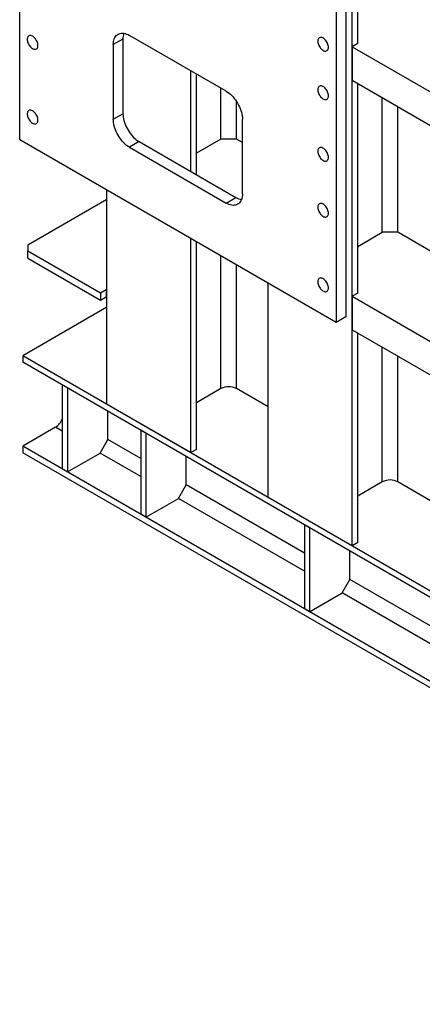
# Model space of a CAD drawing. Header units: millimetres. Extents: x 0 to 25230, y 0 to 17820.
# Tile 109 of 244: x 14698 to 15580, y 8134 to 10289. Entities that reach past the tile are written whole.
import ezdxf

# ---------------------------------------------------------------- set-up
doc = ezdxf.new("R2010")
doc.units = ezdxf.units.MM
doc.linetypes.add('SLD-Sólida', pattern=[0])
doc.layers.add('REFERÊNCIAS', color=9, linetype='SLD-Sólida')

msp = doc.modelspace()

# ---------------------------------------------------------------- linework, layer by layer
at = {"layer": 'REFERÊNCIAS', "linetype": 'SLD-Sólida', "lineweight": 25, "ltscale": 30}
for p, q in [((14697.7, 10026.4), (14697.7, 11136.9)), ((15390.7, 10736.8), (15390.7, 9626.3)), ((15411.9, 10714.4), (15411.9, 9638.6)), ((15426, 9137.3), (15426, 10702.9)), ((15438.4, 10237.2), (15438.4, 10695.8)), ((14924, 10246.9), (14902.8, 10234.6)), ((14924, 10246.9), (14924, 10083.5)), ((15150.2, 10132.6), (14938.1, 10255)), ((14902.8, 10234.6), (14902.8, 10071.3)), ((15438.4, 10237.2), (15426, 10230.1)), ((15426, 10230.1), (15896.2, 9958.6)), ((15426, 10230.1), (15426, 10156.6)), ((15072.5, 9957), (15072.5, 10177.5)), ((15084.8, 9949.8), (15084.8, 10170.3)), ((15426, 10156.6), (15896.2, 9885.1)), ((15138.6, 10028), (15138.6, 10139.3)), ((15438.4, 9690.9), (15438.4, 10149.4)), ((15172.5, 10028), (15172.5, 10110.6)), ((15492.1, 9823.9), (15492.1, 10118.4)), ((15526.1, 9823.9), (15526.1, 10098.8)), ((14902.8, 10071.3), (14924, 10083.5)), ((15185.6, 9908), (15185.6, 10071.3)), ((15390.7, 9626.3), (14697.7, 10026.4)), ((15138.6, 10028), (15084.8, 9997)), ((15172.5, 10028), (15138.6, 10028)), ((15185.6, 10020.5), (15172.5, 10028)), ((14959.3, 10022.3), (14938.1, 10010.1)), ((14938.1, 10010.1), (15150.2, 9887.6)), ((14959.3, 10022.3), (15171.5, 9899.8)), ((14888.6, 9447.6), (14888.6, 9916.2)), ((14888.6, 9895.7), (14715.4, 9795.7)), ((14888.6, 9895.7), (14888.6, 9895.7)), ((15150.2, 9887.6), (15171.5, 9899.8)), ((15072.5, 9341.5), (15072.5, 9810)), ((15438.4, 9792.9), (15492.1, 9823.9)), ((15526.1, 9823.9), (15492.1, 9823.9)), ((15597.5, 9782.7), (15526.1, 9823.9)), ((14715.4, 9795.7), (14715.4, 9783.4)), ((15084.8, 9348.6), (15084.8, 9802.9)), ((14715.4, 9783.4), (14874.5, 9691.6)), ((14715.4, 9767.1), (14715.4, 9783.4)), ((14715.4, 9767.1), (14874.5, 9675.3)), ((15138.6, 9481.7), (15138.6, 9771.9)), ((15172.5, 9481.7), (15172.5, 9752.3)), ((15242.2, 9243.5), (15242.2, 9712.1)), ((14874.5, 9691.6), (14886.8, 9698.7)), ((14874.5, 9691.6), (14874.5, 9675.3)), ((14874.5, 9675.3), (14886.8, 9682.4)), ((14886.8, 9698.7), (14888.6, 9697.7)), ((14886.8, 9698.7), (14886.8, 9682.4)), ((14886.8, 9682.4), (14888.6, 9681.4)), ((15438.4, 9690.9), (15426, 9683.7)), ((15426, 9683.7), (15896.2, 9412.3)), ((15426, 9683.7), (15426, 9610.2)), ((14888.6, 9659.9), (14704.8, 9553.7)), ((15411.9, 9638.6), (15390.7, 9626.3)), ((15426, 9610.2), (15896.2, 9338.8)), ((15438.4, 9144.5), (15438.4, 9603.1)), ((15492.1, 9277.6), (15492.1, 9572.1)), ((15896.2, 8865.9), (14704.8, 9553.7)), ((14704.8, 9553.7), (14704.8, 9539.4)), ((15526.1, 9277.6), (15526.1, 9552.5)), ((15896.2, 8851.6), (14704.8, 9539.4)), ((14802.3, 9483.1), (14791, 9489.6)), ((14791, 9489.6), (14791, 9305.9)), ((14802.3, 9483.1), (14802.3, 9299.4)), ((15138.6, 9481.7), (15084.8, 9450.6)), ((15242.2, 9441.5), (15172.5, 9481.7)), ((15072.5, 9341.5), (14888.6, 9447.6)), ((14890.7, 9370), (14890.7, 9432.1)), ((14776.2, 9396.9), (14704.8, 9355.7)), ((14791, 9388.4), (14776.2, 9396.9)), ((14974.2, 9383.9), (14962.9, 9390.4)), ((14962.9, 9390.4), (14962.9, 9206.7)), ((14974.2, 9383.9), (14974.2, 9200.2)), ((16796.6, 8148.1), (14704.8, 9355.7)), ((14704.8, 9355.7), (14704.8, 9341.4)), ((14873.8, 9340.6), (14890.7, 9370)), ((14962.9, 9328.4), (14890.7, 9370)), ((16796.6, 8133.8), (14704.8, 9341.4)), ((14802.3, 9299.4), (14873.8, 9340.6)), ((14962.9, 9289.2), (14873.8, 9340.6)), ((15084.8, 9348.6), (15072.5, 9341.5)), ((15062.6, 9270.8), (15062.6, 9332.9)), ((14802.3, 9299.4), (14791, 9305.9)), ((15045.6, 9241.4), (15062.6, 9270.8)), ((15321.4, 9121.4), (15062.6, 9270.8)), ((15492.1, 9277.6), (15438.4, 9246.5)), ((15597.5, 9236.3), (15526.1, 9277.6)), ((14974.2, 9200.2), (15045.6, 9241.4)), ((15321.4, 9082.2), (15045.6, 9241.4)), ((15426, 9137.3), (15242.2, 9243.5)), ((14974.2, 9200.2), (14962.9, 9206.7)), ((15332.7, 9176.9), (15321.4, 9183.5)), ((15321.4, 9183.5), (15321.4, 8999.8)), ((15332.7, 9176.9), (15332.7, 8993.2)), ((15438.4, 9144.5), (15426, 9137.3)), ((15421.1, 9063.8), (15421.1, 9125.9)), ((15404.1, 9034.5), (15421.1, 9063.8)), ((15639.6, 8937.7), (15421.1, 9063.8)), ((15332.7, 8993.2), (15404.1, 9034.5)), ((15639.6, 8898.5), (15404.1, 9034.5)), ((15332.7, 8993.2), (15321.4, 8999.8))]:
    msp.add_line(p, q, dxfattribs=at)
at = {"layer": 'REFERÊNCIAS', "linetype": 'SLD-Sólida', "lineweight": 25, "ltscale": 30, "flags": 128}
for points in [[(14902.8, 10234.6), (14902.9, 10238.1), (14903.3, 10241.4), (14904, 10244.5), (14904.9, 10247.3), (14906.1, 10249.9), (14907.5, 10252.3), (14909.2, 10254.3), (14911, 10256.1), (14913.1, 10257.5), (14915.4, 10258.6), (14917.8, 10259.3), (14920.4, 10259.8), (14923.2, 10259.8), (14926, 10259.5), (14929, 10258.9), (14932, 10257.9), (14935, 10256.6), (14938.1, 10255)], [(14737.6, 10232.8), (14737.5, 10234.8), (14737.2, 10236.9), (14736.5, 10239.1), (14735.7, 10241.3), (14734.7, 10243.5), (14733.4, 10245.5), (14732.1, 10247.5), (14730.5, 10249.3), (14728.9, 10250.8), (14727.3, 10252.1), (14725.6, 10253.2), (14723.9, 10254), (14722.2, 10254.4), (14720.6, 10254.5), (14719.2, 10254.4), (14717.9, 10253.9), (14716.7, 10253.1), (14715.8, 10252), (14715.1, 10250.6), (14714.6, 10249), (14714.3, 10247.2), (14714.3, 10245.2), (14714.6, 10243.1), (14715.1, 10241), (14715.8, 10238.8), (14716.7, 10236.6), (14717.9, 10234.5), (14719.2, 10232.4), (14720.6, 10230.6), (14722.2, 10228.9), (14723.9, 10227.5), (14725.6, 10226.3), (14727.3, 10225.4), (14728.9, 10224.7), (14730.5, 10224.5), (14732.1, 10224.5), (14733.4, 10224.8), (14734.7, 10225.5), (14735.7, 10226.4), (14736.5, 10227.7), (14737.2, 10229.2), (14737.5, 10230.9), (14737.6, 10232.8)], [(15374, 10228.7), (15373.9, 10230.8), (15373.5, 10232.9), (15372.9, 10235.1), (15372.1, 10237.3), (15371.1, 10239.4), (15369.8, 10241.5), (15368.5, 10243.5), (15366.9, 10245.2), (15365.3, 10246.8), (15363.7, 10248.1), (15362, 10249.2), (15360.3, 10249.9), (15358.6, 10250.4), (15357, 10250.5), (15355.6, 10250.3), (15354.3, 10249.8), (15353.1, 10249), (15352.2, 10247.9), (15351.5, 10246.6), (15351, 10245), (15350.7, 10243.2), (15350.7, 10241.2), (15351, 10239.1), (15351.5, 10236.9), (15352.2, 10234.7), (15353.1, 10232.6), (15354.3, 10230.4), (15355.6, 10228.4), (15357, 10226.6), (15358.6, 10224.9), (15360.3, 10223.4), (15362, 10222.2), (15363.7, 10221.3), (15365.3, 10220.7), (15366.9, 10220.4), (15368.5, 10220.5), (15369.8, 10220.8), (15371.1, 10221.5), (15372.1, 10222.4), (15372.9, 10223.6), (15373.5, 10225.1), (15373.9, 10226.8), (15374, 10228.7)], [(15150.2, 10132.6), (15153.3, 10130.6), (15156.4, 10128.4), (15159.4, 10125.9), (15162.3, 10123.1), (15165.2, 10120.1), (15167.9, 10116.9), (15170.5, 10113.5), (15173, 10109.9), (15175.2, 10106.2), (15177.3, 10102.3), (15179.2, 10098.4), (15180.9, 10094.5), (15182.3, 10090.5), (15183.5, 10086.5), (15184.4, 10082.6), (15185.1, 10078.7), (15185.5, 10075), (15185.6, 10071.3)], [(15374, 10122.6), (15373.9, 10124.6), (15373.5, 10126.7), (15372.9, 10128.9), (15372.1, 10131.1), (15371.1, 10133.3), (15369.8, 10135.4), (15368.5, 10137.3), (15366.9, 10139.1), (15365.3, 10140.6), (15363.7, 10142), (15362, 10143), (15360.3, 10143.8), (15358.6, 10144.2), (15357, 10144.4), (15355.6, 10144.2), (15354.3, 10143.7), (15353.1, 10142.9), (15352.2, 10141.8), (15351.5, 10140.4), (15351, 10138.8), (15350.7, 10137), (15350.7, 10135), (15351, 10133), (15351.5, 10130.8), (15352.2, 10128.6), (15353.1, 10126.4), (15354.3, 10124.3), (15355.6, 10122.3), (15357, 10120.4), (15358.6, 10118.7), (15360.3, 10117.3), (15362, 10116.1), (15363.7, 10115.2), (15365.3, 10114.6), (15366.9, 10114.3), (15368.5, 10114.3), (15369.8, 10114.6), (15371.1, 10115.3), (15372.1, 10116.3), (15372.9, 10117.5), (15373.5, 10119), (15373.9, 10120.7), (15374, 10122.6)], [(14737.6, 10069.4), (14737.5, 10071.5), (14737.2, 10073.6), (14736.5, 10075.8), (14735.7, 10078), (14734.7, 10080.2), (14733.4, 10082.2), (14732.1, 10084.2), (14730.5, 10085.9), (14728.9, 10087.5), (14727.3, 10088.8), (14725.6, 10089.9), (14723.9, 10090.7), (14722.2, 10091.1), (14720.6, 10091.2), (14719.2, 10091.1), (14717.9, 10090.6), (14716.7, 10089.7), (14715.8, 10088.6), (14715.1, 10087.3), (14714.6, 10085.7), (14714.3, 10083.9), (14714.3, 10081.9), (14714.6, 10079.8), (14715.1, 10077.7), (14715.8, 10075.5), (14716.7, 10073.3), (14717.9, 10071.2), (14719.2, 10069.1), (14720.6, 10067.3), (14722.2, 10065.6), (14723.9, 10064.2), (14725.6, 10063), (14727.3, 10062.1), (14728.9, 10061.4), (14730.5, 10061.1), (14732.1, 10061.2), (14733.4, 10061.5), (14734.7, 10062.2), (14735.7, 10063.1), (14736.5, 10064.4), (14737.2, 10065.8), (14737.5, 10067.6), (14737.6, 10069.4)], [(14938.1, 10010.1), (14935, 10012), (14932, 10014.2), (14929, 10016.7), (14926, 10019.5), (14923.2, 10022.5), (14920.4, 10025.7), (14917.8, 10029.1), (14915.4, 10032.7), (14913.1, 10036.4), (14911, 10040.3), (14909.2, 10044.2), (14907.5, 10048.1), (14906.1, 10052.1), (14904.9, 10056.1), (14904, 10060), (14903.3, 10063.9), (14902.9, 10067.7), (14902.8, 10071.3)], [(14924, 10083.5), (14924.1, 10079.9), (14924.5, 10076.1), (14925.2, 10072.3), (14926.1, 10068.3), (14927.3, 10064.4), (14928.7, 10060.4), (14930.4, 10056.4), (14932.2, 10052.5), (14934.3, 10048.7), (14936.6, 10045), (14939, 10041.4), (14941.6, 10038), (14944.4, 10034.8), (14947.2, 10031.7), (14950.2, 10029), (14953.2, 10026.5), (14956.2, 10024.2), (14959.3, 10022.3)], [(15374, 9987.8), (15373.9, 9989.9), (15373.5, 9992), (15372.9, 9994.2), (15372.1, 9996.4), (15371.1, 9998.6), (15369.8, 10000.6), (15368.5, 10002.6), (15366.9, 10004.4), (15365.3, 10005.9), (15363.7, 10007.2), (15362, 10008.3), (15360.3, 10009.1), (15358.6, 10009.5), (15357, 10009.6), (15355.6, 10009.5), (15354.3, 10009), (15353.1, 10008.2), (15352.2, 10007.1), (15351.5, 10005.7), (15351, 10004.1), (15350.7, 10002.3), (15350.7, 10000.3), (15351, 9998.2), (15351.5, 9996.1), (15352.2, 9993.9), (15353.1, 9991.7), (15354.3, 9989.6), (15355.6, 9987.5), (15357, 9985.7), (15358.6, 9984), (15360.3, 9982.6), (15362, 9981.4), (15363.7, 9980.5), (15365.3, 9979.8), (15366.9, 9979.6), (15368.5, 9979.6), (15369.8, 9979.9), (15371.1, 9980.6), (15372.1, 9981.5), (15372.9, 9982.8), (15373.5, 9984.3), (15373.9, 9986), (15374, 9987.8)], [(15185.6, 9908), (15185.5, 9904.5), (15185.1, 9901.2), (15184.4, 9898.1), (15183.5, 9895.3), (15182.3, 9892.7), (15180.9, 9890.3), (15179.2, 9888.3), (15177.3, 9886.5), (15175.2, 9885.1), (15173, 9884), (15170.5, 9883.3), (15167.9, 9882.9), (15165.2, 9882.8), (15162.3, 9883.1), (15159.4, 9883.7), (15156.4, 9884.7), (15153.3, 9886), (15150.2, 9887.6)], [(15374, 9865.4), (15373.9, 9867.4), (15373.5, 9869.5), (15372.9, 9871.7), (15372.1, 9873.9), (15371.1, 9876.1), (15369.8, 9878.2), (15368.5, 9880.1), (15366.9, 9881.9), (15365.3, 9883.4), (15363.7, 9884.8), (15362, 9885.8), (15360.3, 9886.6), (15358.6, 9887), (15357, 9887.2), (15355.6, 9887), (15354.3, 9886.5), (15353.1, 9885.7), (15352.2, 9884.6), (15351.5, 9883.2), (15351, 9881.6), (15350.7, 9879.8), (15350.7, 9877.8), (15351, 9875.7), (15351.5, 9873.6), (15352.2, 9871.4), (15353.1, 9869.2), (15354.3, 9867.1), (15355.6, 9865.1), (15357, 9863.2), (15358.6, 9861.5), (15360.3, 9860.1), (15362, 9858.9), (15363.7, 9858), (15365.3, 9857.4), (15366.9, 9857.1), (15368.5, 9857.1), (15369.8, 9857.4), (15371.1, 9858.1), (15372.1, 9859.1), (15372.9, 9860.3), (15373.5, 9861.8), (15373.9, 9863.5), (15374, 9865.4)], [(15374, 9702.1), (15373.9, 9704.1), (15373.5, 9706.2), (15372.9, 9708.4), (15372.1, 9710.6), (15371.1, 9712.8), (15369.8, 9714.8), (15368.5, 9716.8), (15366.9, 9718.6), (15365.3, 9720.1), (15363.7, 9721.5), (15362, 9722.5), (15360.3, 9723.3), (15358.6, 9723.7), (15357, 9723.9), (15355.6, 9723.7), (15354.3, 9723.2), (15353.1, 9722.4), (15352.2, 9721.3), (15351.5, 9719.9), (15351, 9718.3), (15350.7, 9716.5), (15350.7, 9714.5), (15351, 9712.4), (15351.5, 9710.3), (15352.2, 9708.1), (15353.1, 9705.9), (15354.3, 9703.8), (15355.6, 9701.8), (15357, 9699.9), (15358.6, 9698.2), (15360.3, 9696.8), (15362, 9695.6), (15363.7, 9694.7), (15365.3, 9694.1), (15366.9, 9693.8), (15368.5, 9693.8), (15369.8, 9694.1), (15371.1, 9694.8), (15372.1, 9695.7), (15372.9, 9697), (15373.5, 9698.5), (15373.9, 9700.2), (15374, 9702.1)]]:
    msp.add_lwpolyline(points, dxfattribs=at)
at = {"layer": 'REFERÊNCIAS', "linetype": 'SLD-Sólida', "lineweight": 25, "ltscale": 900}
for centre, radius, start, end in [((14959.5, 10247.4), 35.6, 160.1371, 180.9518), ((15189.8, 9930.4), 35.6, 239.0512, 259.8589), ((15155.5, 9448.9), 36.9, 62.6097, 117.3903), ((14756.2, 9428.1), 37, 302.704, 340.3374), ((15509.1, 9244.8), 36.9, 62.6097, 117.3903)]:
    msp.add_arc(centre, radius, start, end, dxfattribs=at)

doc.saveas('drawing.dxf')
